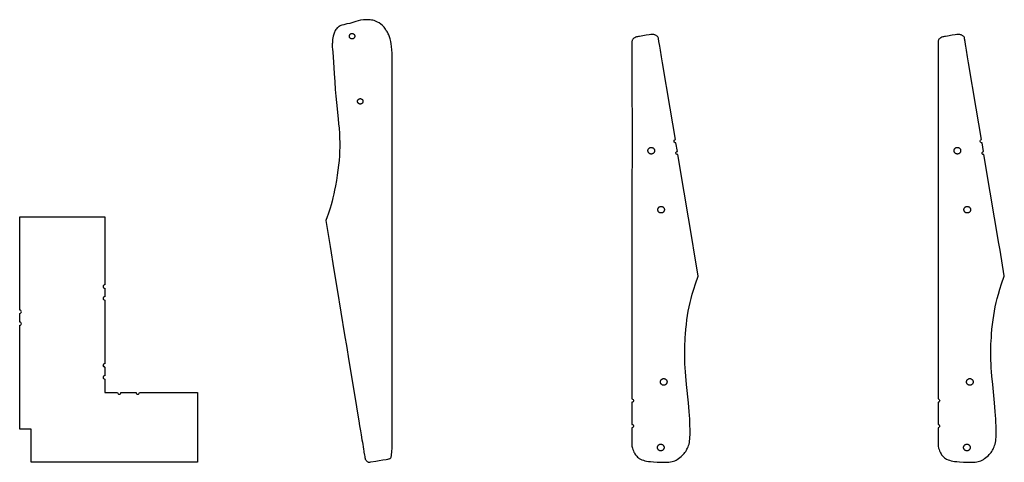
# Model space of a CAD drawing. Header units: millimetres. Extents: x 0 to 2891, y 0 to 5108.
# Tile 2 of 5: x 1385 to 2870, y 0 to 667. Entities that reach past the tile are written whole.
import ezdxf

# ---------------------------------------------------------------- set-up
doc = ezdxf.new("R2010")
doc.units = ezdxf.units.MM
for name, color, linetype in [('PART004', 7, 'Continuous'), ('PART005', 7, 'Continuous'), ('PART006', 7, 'Continuous'), ('PART007', 7, 'Continuous')]:
    doc.layers.add(name, color=color, linetype=linetype)

msp = doc.modelspace()

# ---------------------------------------------------------------- linework, layer by layer
at = {"layer": 'PART004'}
for points in [[(1513.1764, 143.5), (1513.1764, 130.5), (1512.2154, 130.3138), (1511.3996, 129.7728), (1510.854, 128.96), (1510.6623, 128.0001), (1510.854, 127.0401), (1511.3996, 126.2273), (1512.2154, 125.6863), (1513.1764, 125.5001), (1513.1764, 105), (1532.3689, 105), (1532.5592, 104.0433), (1533.1012, 103.2322), (1533.9122, 102.6903), (1534.8689, 102.5), (1535.8256, 102.6903), (1536.6367, 103.2322), (1537.1786, 104.0433), (1537.3689, 105), (1560.3689, 105), (1560.5592, 104.0433), (1561.1012, 103.2322), (1561.9122, 102.6903), (1562.8689, 102.5), (1563.8256, 102.6903), (1564.6367, 103.2322), (1565.1786, 104.0433), (1565.3689, 105), (1652.8689, 105), (1652.8689, 0), (1401.8689, 0), (1401.8689, 50), (1384.8689, 50), (1384.9093, 142.5921), (1384.851, 206.4944), (1385.8077, 206.6858), (1386.6183, 207.2289), (1387.1593, 208.0409), (1387.3483, 208.9982), (1387.1564, 209.9548), (1386.613, 210.7652), (1385.8008, 211.3058), (1384.8435, 211.4944), (1384.8184, 224.5067), (1385.7746, 224.6987), (1386.5845, 225.242), (1387.1249, 226.0537), (1387.3136, 227.0105), (1387.122, 227.9667), (1386.579, 228.7768), (1385.7675, 229.3175), (1384.8108, 229.5067), (1384.8, 288.1978), (1384.8689, 370), (1513.1764, 370), (1513.1764, 309.2487), (1513.1764, 267.5), (1512.2197, 267.3097), (1511.4087, 266.7678), (1510.8667, 265.9568), (1510.6764, 265), (1510.8667, 264.0433), (1511.4087, 263.2323), (1512.2197, 262.6904), (1513.1764, 262.5), (1513.1764, 249.5), (1512.2154, 249.3138), (1511.3996, 248.7728), (1510.854, 247.96), (1510.6623, 247.0001), (1510.854, 246.0401), (1511.3996, 245.2273), (1512.2154, 244.6863), (1513.1764, 244.5001), (1513.1764, 148.5), (1512.2197, 148.3097), (1511.4087, 147.7678), (1510.8667, 146.9568), (1510.6764, 146)], [(1510.8667, 145.0433), (1511.4087, 144.2323), (1512.2197, 143.6904), (1510.6764, 146)]]:
    msp.add_lwpolyline(points, close=True, dxfattribs=at)
at = {"layer": 'PART005'}
for points in [[(1946.3523, 596.6682), (1946.3523, 605.3917), (1946.3523, 611.1785), (1946.3523, 616.8306), (1946.0677, 621.9729), (1945.6066, 626.6673), (1945.1381, 630.8518), (1944.4474, 634.5885), (1943.5781, 638.1905), (1943.0724, 639.8258), (1942.5667, 641.4611), (1941.9808, 642.98), (1941.2966, 644.4806), (1940.6306, 645.8829), (1939.9646, 647.2852), (1939.2184, 648.5709), (1938.3739, 649.8385), (1938.1524, 650.1471), (1936.2625, 653.1712), (1934.2046, 655.9964), (1931.9183, 658.5513), (1929.3434, 660.7645), (1926.9897, 662.2923), (1924.4601, 663.6118), (1919.1076, 665.9036), (1917.0793, 666.3901), (1915.0872, 666.7693), (1913.092, 667.0483), (1910.1535, 667.2569), (1907.0049, 667.2013), (1903.4847, 667.0718), (1898.9658, 666.6018), (1891.8368, 664.4103), (1886.942, 663), (1882.4425, 661.7658), (1878.2926, 660.7973), (1873.5871, 659.7231), (1870.6643, 658.9716), (1869.2731, 658.4865), (1867.8692, 657.877), (1866.755, 657.2218), (1865.6159, 656.5521), (1864.5262, 655.667), (1863.453, 654.7953), (1862.3884, 653.6733), (1861.3691, 652.4687), (1860.511, 651.2214), (1858.8854, 646.7991), (1857.5584, 642.3119), (1856.6842, 637.2201), (1856.2586, 632.0306), (1856.2205, 631.6003), (1856.1032, 628.9346), (1856.1387, 625.992), (1856.3452, 622.6743), (1856.7518, 618.2749), (1858.1019, 603.2703), (1859.1454, 586.0735), (1859.9427, 573.5091), (1860.7186, 562.161), (1861.6258, 551.7525), (1862.5116, 542.5604), (1865.0714, 517.7117), (1865.7464, 510.2094), (1866.3744, 503.512), (1866.8709, 495.875), (1867.1601, 488.8098), (1867.3947, 482.0397), (1867.3782, 475.5282), (1867.2013, 468.7837), (1866.8459, 461.9044), (1866.4104, 454.9087), (1865.698, 447.7601), (1864.727, 440.3603), (1863.694, 432.7456), (1862.4024, 424.8798), (1860.9505, 416.7809), (1859.6812, 410.4446), (1858.4375, 404.5198), (1857.1393, 398.89), (1855.7866, 393.5552), (1854.4156, 388.3187), (1852.9902, 383.3772), (1851.4482, 378.5159), (1849.8699, 373.8513), (1848.4593, 369.9295), (1846.4, 364.5658), (1852.8454, 325.4837), (1858.6556, 290.2528), (1863.5379, 260.6486), (1874.831, 192.1711), (1878.0044, 172.9288), (1880.8365, 155.7563), (1887.2015, 117.1618), (1889.2851, 104.5271), (1891.6776, 90.02), (1893.8475, 77.1014), (1896.2007, 62.5937), (1897.4537, 54.9959), (1898.6583, 47.692), (1899.733, 41.1755), (1900.9547, 33.7673), (1901.541, 30.2121), (1902.1108, 26.7575), (1902.6314, 23.6007), (1903.314, 19.4613), (1903.673, 17.2912), (1903.9714, 15.5147), (1904.7346, 10.9724), (1905.1488, 8.5073), (1905.3805, 7.1285), (1905.579, 5.9468), (1905.9924, 4.8046), (1906.6039, 3.6973), (1907.1609, 2.885), (1907.6996, 2.171), (1908.3367, 1.4753), (1908.9375, 0.9762), (1909.5382, 0.4771), (1910.1026, 0.1746), (1910.9979, 0), (1911.9419, 0.1586), (1912.6337, 0.2748), (1914.5056, 0.5894), (1921.6035, 1.7819), (1927.0267, 2.6931), (1932.1583, 3.5401), (1937.1878, 4.4004), (1940.1476, 4.8977), (1941.2322, 5.0799), (1942.1181, 5.2288), (1942.8767, 5.5216), (1943.5105, 5.9438), (1944.0278, 6.4462), (1944.4467, 6.9305), (1944.8293, 7.6113), (1945.059, 8.5691), (1945.2706, 9.6251), (1945.3731, 11.2712), (1945.735, 15.9143), (1946.3523, 21.9267), (1946.3523, 124.1847), (1946.3523, 199.0381), (1946.3523, 266.728), (1946.3523, 328.6311), (1946.3523, 388.8444), (1946.3523, 445.8564), (1946.3523, 500.5523), (1946.3523, 553.1467), (1946.3523, 576.5997), (1946.3523, 592.8785), (1946.3523, 593.9965)], [(1890.1074, 642.0148), (1890.0607, 641.6602), (1889.9833, 641.311), (1889.8757, 640.9699), (1889.7388, 640.6394), (1889.5737, 640.3222), (1889.3815, 640.0205), (1889.1637, 639.7367), (1888.9221, 639.473), (1888.6584, 639.2314), (1888.3746, 639.0137), (1888.073, 638.8215), (1887.7557, 638.6563), (1887.4252, 638.5194), (1887.0841, 638.4119), (1886.7349, 638.3345), (1886.3803, 638.2878), (1886.023, 638.2722), (1885.6656, 638.2878), (1885.311, 638.3345), (1884.9618, 638.4119), (1884.6207, 638.5194), (1884.2902, 638.6563), (1883.973, 638.8215), (1883.6713, 639.0137), (1883.3875, 639.2314), (1883.1238, 639.473), (1882.8822, 639.7367), (1882.6644, 640.0205), (1882.4723, 640.3222), (1882.3071, 640.6394), (1882.1702, 640.9699), (1882.0627, 641.311), (1881.9852, 641.6602), (1881.9386, 642.0148), (1881.923, 642.3722), (1881.9386, 642.7295), (1881.9852, 643.0841), (1882.0627, 643.4333), (1882.1702, 643.7745), (1882.3071, 644.1049), (1882.4723, 644.4222), (1882.6644, 644.7238), (1882.8822, 645.0076), (1883.1238, 645.2713), (1883.3875, 645.513), (1883.6713, 645.7307), (1883.973, 645.9229), (1884.2902, 646.088), (1884.6207, 646.2249), (1884.9618, 646.3325), (1885.311, 646.4099), (1885.6656, 646.4566), (1886.023, 646.4722), (1886.3803, 646.4566), (1886.7349, 646.4099), (1887.0841, 646.3325), (1887.4252, 646.2249), (1887.7557, 646.088), (1888.073, 645.9229), (1888.3746, 645.7307), (1888.6584, 645.513), (1888.9221, 645.2713), (1889.1637, 645.0076), (1889.3815, 644.7238), (1889.5737, 644.4222), (1889.7388, 644.1049), (1889.8757, 643.7745), (1889.9833, 643.4333), (1890.0607, 643.0841), (1890.1074, 642.7295), (1890.123, 642.3722)], [(1902.4498, 543.7875), (1902.4031, 543.4329), (1902.3257, 543.0837), (1902.2182, 542.7426), (1902.0813, 542.4121), (1901.9161, 542.0948), (1901.7239, 541.7932), (1901.5062, 541.5094), (1901.2646, 541.2457), (1901.0008, 541.0041), (1900.7171, 540.7863), (1900.4154, 540.5941), (1900.0982, 540.429), (1899.7677, 540.2921), (1899.4266, 540.1845), (1899.0774, 540.1071), (1898.7228, 540.0604), (1898.3654, 540.0448), (1898.0081, 540.0604), (1897.6535, 540.1071), (1897.3043, 540.1845), (1896.9631, 540.2921), (1896.6327, 540.429), (1896.3154, 540.5941), (1896.0138, 540.7863), (1895.73, 541.0041), (1895.4663, 541.2457), (1895.2246, 541.5094), (1895.0069, 541.7932), (1894.8147, 542.0948), (1894.6496, 542.4121), (1894.5127, 542.7426), (1894.4051, 543.0837), (1894.3277, 543.4329), (1894.281, 543.7875), (1894.2654, 544.1448), (1894.281, 544.5022), (1894.3277, 544.8568), (1894.4051, 545.206), (1894.5127, 545.5471), (1894.6496, 545.8776), (1894.8147, 546.1948), (1895.0069, 546.4965), (1895.2246, 546.7803), (1895.4663, 547.044), (1895.73, 547.2856), (1896.0138, 547.5034), (1896.3154, 547.6955), (1896.6327, 547.8607), (1896.9631, 547.9976), (1897.3043, 548.1051), (1897.6535, 548.1825), (1898.0081, 548.2292), (1898.3654, 548.2448), (1898.7228, 548.2292), (1899.0774, 548.1825), (1899.4266, 548.1051), (1899.7677, 547.9976), (1900.0982, 547.8607), (1900.4154, 547.6955), (1900.7171, 547.5034), (1901.0008, 547.2856), (1901.2646, 547.044), (1901.5062, 546.7803), (1901.7239, 546.4965), (1901.9161, 546.1948), (1902.0813, 545.8776), (1902.2182, 545.5471), (1902.3257, 545.206), (1902.4031, 544.8568), (1902.4498, 544.5022), (1902.4654, 544.1448)]]:
    msp.add_lwpolyline(points, close=True, dxfattribs=at)
at = {"layer": 'PART006'}
for points in [[(2395.6242, 50.0068), (2395.5573, 54.9073), (2395.3802, 60.1043), (2395.0998, 65.3978), (2394.716, 70.7879), (2394.3186, 76.5777), (2393.1729, 89.6463), (2390.434, 117.169), (2389.1986, 129.9343), (2388.674, 136.5202), (2388.2664, 142.6099), (2387.9655, 148.5031), (2387.7748, 154.0998), (2387.7113, 158.9004), (2387.6478, 163.7011), (2387.6808, 168.605), (2387.7172, 173.4091), (2387.8501, 178.3164), (2388.0796, 183.3272), (2388.4091, 188.3413), (2388.7385, 193.3554), (2389.3894, 200.6818), (2390.147, 207.8118), (2391.0114, 214.7452), (2391.9825, 221.4822), (2393.0604, 228.0227), (2394.3416, 234.4701), (2395.7295, 240.721), (2397.2208, 246.8753), (2399.0914, 253.6429), (2401.2414, 261.0204), (2403.8673, 269.1146), (2407.6834, 280.4511), (2407.956, 281.2609), (2401.5087, 319.6989), (2399.8383, 329.657), (2386.8397, 407.1524), (2377.3313, 463.84), (2376.3434, 463.8521), (2375.4374, 464.2461), (2374.7547, 464.9602), (2374.4019, 465.883), (2374.4342, 466.8705), (2374.8466, 467.7683), (2375.5745, 468.4363), (2376.5043, 468.7701), (2374.3538, 481.5914), (2373.3788, 481.6208), (2372.4892, 482.0211), (2371.8206, 482.7314), (2371.4747, 483.6434), (2371.5041, 484.6184), (2371.9044, 485.508), (2372.6146, 486.1766), (2373.5267, 486.5225), (2365.5846, 533.8718), (2354.0879, 602.4127), (2352.5893, 611.3474), (2352.0023, 614.847), (2351.4666, 618.0404), (2350.9517, 621.11), (2350.4369, 624.1797), (2349.9406, 627.1385), (2349.4468, 629.9706), (2348.7271, 634.373), (2348.4953, 635.7546), (2348.28, 637.0385), (2348.0767, 638.2507), (2347.8898, 639.365), (2347.7313, 640.3099), (2347.263, 641.2027), (2346.7428, 641.7854), (2346.0194, 642.4611), (2345.3028, 642.937), (2344.5828, 643.5128), (2343.6662, 643.9819), (2342.7531, 644.351), (2341.8435, 644.6201), (2340.8338, 644.8859), (2339.8276, 645.0517), (2338.7248, 645.1142), (2337.622, 645.1767), (2336.3391, 645.0414), (2333.9726, 644.6183), (2329.3924, 643.7996), (2322.1814, 642.5106), (2319.4945, 642.0303), (2317.8935, 641.7441), (2316.4873, 641.4927), (2315.1646, 641.2563), (2313.8551, 640.8648), (2312.3798, 640.1141), (2311.1044, 639.3703), (2310.1322, 638.5367), (2309.3599, 637.7099), (2308.8841, 636.9933), (2308.5115, 636.1801), (2308.239, 635.3704), (2308.0731, 634.3641), (2308.0607, 633.3579), (2308.0607, 632.1552), (2308.0607, 628.8571), (2308.0607, 618.1599), (2308.0607, 606.7597), (2308.0607, 596.3521), (2308.0607, 570.1265), (2308.0831, 548.9149), (2308.1372, 520.9005), (2308.1901, 489.9844), (2308, 395.7232), (2308.0607, 334.887), (2308.0607, 268.2473), (2308.0607, 95.4548), (2309.0175, 95.2645), (2309.8285, 94.7226), (2310.3704, 93.9115), (2310.5607, 92.9548), (2310.3704, 91.9981), (2309.8285, 91.187), (2309.0175, 90.6451), (2308.0607, 90.4548), (2308.0607, 85.3558), (2308.0607, 77.8567), (2308.0607, 57.1995), (2309.0175, 57.0092), (2309.8285, 56.4672), (2310.3704, 55.6562), (2310.5607, 54.6995), (2310.3704, 53.7428), (2309.8285, 52.9317), (2309.0175, 52.3898), (2308.0607, 52.1995), (2308.0607, 40.8373), (2308.0607, 24.1334), (2308.886, 21.1522), (2309.561, 19.067), (2310.3926, 17.1851), (2311.0501, 15.5066), (2311.6974, 14.1278), (2312.5446, 12.7559), (2313.3884, 11.4839), (2314.4321, 10.2187), (2315.4724, 9.0534), (2316.6127, 7.8916), (2317.846, 6.933), (2319.1793, 5.9779), (2321.0191, 4.8399), (2323.052, 3.9086), (2325.2814, 3.084), (2327.7038, 2.4661), (2330.2228, 1.9516), (2333.0416, 1.4473), (2336.2534, 1.1565), (2340.5679, 0.8033), (2346.2851, 0.3977), (2350.5962, 0.1444), (2354.5007, 0.0773), (2358.1055, 0), (2361.3036, 0.109), (2363.8987, 0.2975), (2366.3904, 0.5825), (2368.5755, 1.0572), (2370.5574, 1.625), (2372.5324, 2.3927), (2374.5005, 3.3603), (2376.3654, 4.4245), (2378.3234, 5.6919), (2380.178, 7.0558), (2382.0258, 8.6197), (2383.8702, 10.2834), (2385.3217, 11.7337), (2386.6698, 13.2805), (2387.9179, 14.8239), (2389.0627, 16.4638), (2390.1076, 18.1004), (2391.0526, 19.7335), (2391.8975, 21.3632), (2392.6392, 23.0895), (2393.3672, 25.2155), (2394.0918, 27.4415), (2394.6097, 29.8605), (2395.0243, 32.3761), (2395.3321, 35.0882), (2395.5332, 37.9967), (2395.6241, 41.2016), (2395.6912, 45.1062)], [(2342.1235, 469.3142), (2342.0665, 468.8818), (2341.9721, 468.4559), (2341.841, 468.0399), (2341.674, 467.6369), (2341.4726, 467.25), (2341.2383, 466.8821), (2340.9727, 466.5361), (2340.678, 466.2145), (2340.3564, 465.9198), (2340.0104, 465.6543), (2339.6425, 465.4199), (2339.2556, 465.2185), (2338.8526, 465.0515), (2338.4366, 464.9204), (2338.0107, 464.826), (2337.5783, 464.769), (2337.1425, 464.75), (2336.7067, 464.769), (2336.2743, 464.826), (2335.8484, 464.9204), (2335.4324, 465.0515), (2335.0294, 465.2185), (2334.6425, 465.4199), (2334.2746, 465.6543), (2333.9286, 465.9198), (2333.607, 466.2145), (2333.3123, 466.5361), (2333.0467, 466.8821), (2332.8124, 467.25), (2332.611, 467.6369), (2332.444, 468.0399), (2332.3129, 468.4559), (2332.2185, 468.8818), (2332.1615, 469.3142), (2332.1425, 469.75), (2332.1615, 470.1858), (2332.2185, 470.6183), (2332.3129, 471.0441), (2332.444, 471.4601), (2332.611, 471.8631), (2332.8124, 472.25), (2333.0467, 472.6179), (2333.3123, 472.9639), (2333.607, 473.2855), (2333.9286, 473.5802), (2334.2746, 473.8458), (2334.6425, 474.0801), (2335.0294, 474.2815), (2335.4324, 474.4485), (2335.8484, 474.5796), (2336.2743, 474.674), (2336.7067, 474.731), (2337.1425, 474.75), (2337.5783, 474.731), (2338.0107, 474.674), (2338.4366, 474.5796), (2338.8526, 474.4485), (2339.2556, 474.2815), (2339.6425, 474.0801), (2340.0104, 473.8458), (2340.3564, 473.5802), (2340.678, 473.2855), (2340.9727, 472.9639), (2341.2383, 472.6179), (2341.4726, 472.25), (2341.674, 471.8631), (2341.841, 471.4601), (2341.9721, 471.0441), (2342.0665, 470.6183), (2342.1235, 470.1858), (2342.1425, 469.75)], [(2357.0282, 380.4105), (2356.9712, 379.978), (2356.8768, 379.5522), (2356.7457, 379.1362), (2356.5787, 378.7332), (2356.3773, 378.3463), (2356.143, 377.9784), (2355.8774, 377.6323), (2355.5827, 377.3107), (2355.2611, 377.016), (2354.9151, 376.7505), (2354.5472, 376.5161), (2354.1603, 376.3147), (2353.7573, 376.1478), (2353.3413, 376.0166), (2352.9154, 375.9222), (2352.483, 375.8653), (2352.0472, 375.8463), (2351.6114, 375.8653), (2351.179, 375.9222), (2350.7531, 376.0166), (2350.3371, 376.1478), (2349.9341, 376.3147), (2349.5472, 376.5161), (2349.1793, 376.7505), (2348.8333, 377.016), (2348.5117, 377.3107), (2348.217, 377.6323), (2347.9514, 377.9784), (2347.7171, 378.3463), (2347.5157, 378.7332), (2347.3487, 379.1362), (2347.2176, 379.5522), (2347.1232, 379.978), (2347.0662, 380.4105), (2347.0472, 380.8463), (2347.0662, 381.282), (2347.1232, 381.7145), (2347.2176, 382.1404), (2347.3487, 382.5564), (2347.5157, 382.9594), (2347.7171, 383.3463), (2347.9514, 383.7141), (2348.217, 384.0602), (2348.5117, 384.3818), (2348.8333, 384.6765), (2349.1793, 384.942), (2349.5472, 385.1764), (2349.9341, 385.3778), (2350.3371, 385.5447), (2350.7531, 385.6759), (2351.179, 385.7703), (2351.6114, 385.8272), (2352.0472, 385.8463), (2352.483, 385.8272), (2352.9154, 385.7703), (2353.3413, 385.6759), (2353.7573, 385.5447), (2354.1603, 385.3778), (2354.5472, 385.1764), (2354.9151, 384.942), (2355.2611, 384.6765), (2355.5827, 384.3818), (2355.8774, 384.0602), (2356.143, 383.7141), (2356.3773, 383.3463), (2356.5787, 382.9594), (2356.7457, 382.5564), (2356.8768, 382.1404), (2356.9712, 381.7145), (2357.0282, 381.282), (2357.0472, 380.8463)], [(2360.9264, 120.8015), (2360.8694, 120.369), (2360.775, 119.9432), (2360.6438, 119.5272), (2360.4769, 119.1242), (2360.2755, 118.7373), (2360.0411, 118.3694), (2359.7756, 118.0233), (2359.4809, 117.7017), (2359.1593, 117.407), (2358.8133, 117.1415), (2358.4454, 116.9071), (2358.0585, 116.7057), (2357.6555, 116.5388), (2357.2395, 116.4076), (2356.8136, 116.3132), (2356.3812, 116.2563), (2355.9454, 116.2373), (2355.5096, 116.2563), (2355.0771, 116.3132), (2354.6513, 116.4076), (2354.2353, 116.5388), (2353.8323, 116.7057), (2353.4454, 116.9071), (2353.0775, 117.1415), (2352.7314, 117.407), (2352.4099, 117.7017), (2352.1152, 118.0233), (2351.8496, 118.3694), (2351.6153, 118.7373), (2351.4138, 119.1242), (2351.2469, 119.5272), (2351.1158, 119.9432), (2351.0213, 120.369), (2350.9644, 120.8015), (2350.9454, 121.2373), (2350.9644, 121.673), (2351.0213, 122.1055), (2351.1158, 122.5313), (2351.2469, 122.9474), (2351.4138, 123.3503), (2351.6153, 123.7373), (2351.8496, 124.1051), (2352.1152, 124.4512), (2352.4099, 124.7728), (2352.7314, 125.0675), (2353.0775, 125.333), (2353.4454, 125.5674), (2353.8323, 125.7688), (2354.2353, 125.9357), (2354.6513, 126.0669), (2355.0771, 126.1613), (2355.5096, 126.2182), (2355.9454, 126.2373), (2356.3812, 126.2182), (2356.8136, 126.1613), (2357.2395, 126.0669), (2357.6555, 125.9357), (2358.0585, 125.7688), (2358.4454, 125.5674), (2358.8133, 125.333), (2359.1593, 125.0675), (2359.4809, 124.7728), (2359.7756, 124.4512), (2360.0411, 124.1051), (2360.2755, 123.7373), (2360.4769, 123.3503), (2360.6438, 122.9474), (2360.775, 122.5313), (2360.8694, 122.1055), (2360.9264, 121.673), (2360.9454, 121.2373)], [(2356.4941, 21.8427), (2356.4372, 21.4103), (2356.3428, 20.9844), (2356.2116, 20.5684), (2356.0447, 20.1654), (2355.8433, 19.7785), (2355.6089, 19.4106), (2355.3433, 19.0646), (2355.0487, 18.743), (2354.7271, 18.4483), (2354.381, 18.1828), (2354.0131, 17.9484), (2353.6262, 17.747), (2353.2232, 17.5801), (2352.8072, 17.4489), (2352.3814, 17.3545), (2351.9489, 17.2975), (2351.5131, 17.2785), (2351.0773, 17.2975), (2350.6449, 17.3545), (2350.219, 17.4489), (2349.803, 17.5801), (2349.4, 17.747), (2349.0131, 17.9484), (2348.6452, 18.1828), (2348.2992, 18.4483), (2347.9776, 18.743), (2347.6829, 19.0646), (2347.4174, 19.4106), (2347.183, 19.7785), (2346.9816, 20.1654), (2346.8147, 20.5684), (2346.6835, 20.9844), (2346.5891, 21.4103), (2346.5322, 21.8427), (2346.5131, 22.2785), (2346.5322, 22.7143), (2346.5891, 23.1468), (2346.6835, 23.5726), (2346.8147, 23.9886), (2346.9816, 24.3916), (2347.183, 24.7785), (2347.4174, 25.1464), (2347.6829, 25.4925), (2347.9776, 25.8141), (2348.2992, 26.1087), (2348.6452, 26.3743), (2349.0131, 26.6086), (2349.4, 26.8101), (2349.803, 26.977), (2350.219, 27.1082), (2350.6449, 27.2026), (2351.0773, 27.2595), (2351.5131, 27.2785), (2351.9489, 27.2595), (2352.3814, 27.2026), (2352.8072, 27.1082), (2353.2232, 26.977), (2353.6262, 26.8101), (2354.0131, 26.6086), (2354.381, 26.3743), (2354.7271, 26.1087), (2355.0487, 25.8141), (2355.3433, 25.4925), (2355.6089, 25.1464), (2355.8433, 24.7785), (2356.0447, 24.3916), (2356.2116, 23.9886), (2356.3428, 23.5726), (2356.4372, 23.1468), (2356.4941, 22.7143), (2356.5131, 22.2785)]]:
    msp.add_lwpolyline(points, close=True, dxfattribs=at)
at = {"layer": 'PART007'}
for points in [[(2857.2242, 50.0067), (2857.1573, 54.9072), (2856.9802, 60.1042), (2856.6997, 65.3977), (2856.316, 70.7878), (2855.9186, 76.5776), (2854.7728, 89.6462), (2852.034, 117.1689), (2850.7985, 129.9342), (2850.2739, 136.5202), (2849.8663, 142.6098), (2849.5655, 148.503), (2849.3747, 154.0997), (2849.3112, 158.9004), (2849.2477, 163.701), (2849.2807, 168.605), (2849.3171, 173.409), (2849.4501, 178.3164), (2849.6796, 183.3271), (2850.009, 188.3412), (2850.3385, 193.3553), (2850.9893, 200.6817), (2851.747, 207.8117), (2852.6113, 214.7451), (2853.5825, 221.4821), (2854.6604, 228.0226), (2855.9415, 234.47), (2857.3295, 240.7209), (2858.8207, 246.8752), (2860.6914, 253.6429), (2862.8414, 261.0204), (2865.4672, 269.1145), (2869.2834, 280.451), (2869.556, 281.2608), (2863.1086, 319.6988), (2861.4383, 329.6569), (2848.4397, 407.1523), (2838.9312, 463.8399), (2837.9433, 463.8521), (2837.0373, 464.246), (2836.3546, 464.9601), (2836.0019, 465.883), (2836.0342, 466.8704), (2836.4465, 467.7682), (2837.1744, 468.4362), (2838.1043, 468.77), (2835.9537, 481.5913), (2834.9787, 481.6208), (2834.0892, 482.0211), (2833.4205, 482.7313), (2833.0746, 483.6433), (2833.104, 484.6183), (2833.5043, 485.5079), (2834.2146, 486.1765), (2835.1266, 486.5225), (2827.1845, 533.8718), (2815.6879, 602.4126), (2814.1892, 611.3473), (2813.6022, 614.847), (2813.0666, 618.0403), (2812.5517, 621.11), (2812.0368, 624.1796), (2811.5405, 627.1384), (2811.0467, 629.9705), (2810.327, 634.3729), (2810.0953, 635.7546), (2809.8799, 637.0385), (2809.6766, 638.2506), (2809.4897, 639.365), (2809.3312, 640.3098), (2808.8629, 641.2026), (2808.3428, 641.7853), (2807.6193, 642.461), (2806.9027, 642.9369), (2806.1827, 643.5127), (2805.2662, 643.9818), (2804.3531, 644.3509), (2803.4434, 644.6201), (2802.4338, 644.8858), (2801.4275, 645.0517), (2800.3248, 645.1142), (2799.222, 645.1766), (2797.939, 645.0413), (2795.5725, 644.6183), (2790.9923, 643.7995), (2783.7813, 642.5105), (2781.0945, 642.0302), (2779.4934, 641.744), (2778.0873, 641.4927), (2776.7645, 641.2562), (2775.4551, 640.8647), (2773.9798, 640.1141), (2772.7044, 639.3702), (2771.7322, 638.5366), (2770.9599, 637.7098), (2770.484, 636.9932), (2770.1115, 636.1801), (2769.8389, 635.3703), (2769.6731, 634.3641), (2769.6607, 633.3578), (2769.6607, 632.1551), (2769.6607, 628.857), (2769.6607, 618.1598), (2769.6607, 606.7596), (2769.6607, 596.3521), (2769.6607, 570.1264), (2769.6831, 548.9148), (2769.7371, 520.9004), (2769.79, 489.9843), (2769.6, 395.7232), (2769.6607, 334.8869), (2769.6607, 268.2472), (2769.6607, 95.4547), (2770.6174, 95.2644), (2771.4285, 94.7225), (2771.9704, 93.9114), (2772.1607, 92.9547), (2771.9704, 91.998), (2771.4285, 91.187), (2770.6174, 90.645), (2769.6607, 90.4547), (2769.6607, 85.3557), (2769.6607, 77.8567), (2769.6607, 57.1994), (2770.6174, 57.0091), (2771.4285, 56.4672), (2771.9704, 55.6561), (2772.1607, 54.6994), (2771.9704, 53.7427), (2771.4285, 52.9316), (2770.6174, 52.3897), (2769.6607, 52.1994), (2769.6607, 40.8373), (2769.6607, 24.1333), (2770.486, 21.1521), (2771.1609, 19.0669), (2771.9925, 17.1851), (2772.65, 15.5065), (2773.2974, 14.1277), (2774.1446, 12.7558), (2774.9884, 11.4838), (2776.0321, 10.2186), (2777.0724, 9.0533), (2778.2126, 7.8915), (2779.446, 6.9329), (2780.7793, 5.9778), (2782.6191, 4.8398), (2784.652, 3.9085), (2786.8813, 3.0839), (2789.3038, 2.4661), (2791.8228, 1.9516), (2794.6416, 1.4473), (2797.8534, 1.1565), (2802.1679, 0.8032), (2807.885, 0.3977), (2812.1961, 0.1443), (2816.1007, 0.0773), (2819.7054, 0), (2822.9036, 0.1089), (2825.4986, 0.2974), (2827.9904, 0.5824), (2830.1755, 1.0571), (2832.1573, 1.625), (2834.1323, 2.3927), (2836.1005, 3.3603), (2837.9653, 4.4244), (2839.9233, 5.6918), (2841.7779, 7.0557), (2843.6257, 8.6196), (2845.4702, 10.2834), (2846.9216, 11.7336), (2848.2697, 13.2804), (2849.5179, 14.8238), (2850.6627, 16.4638), (2851.7076, 18.1003), (2852.6525, 19.7334), (2853.4975, 21.3631), (2854.2391, 23.0894), (2854.9672, 25.2154), (2855.6918, 27.4414), (2856.2097, 29.8604), (2856.6243, 32.376), (2856.9321, 35.0881), (2857.1331, 37.9966), (2857.2241, 41.2016), (2857.2911, 45.1061)], [(2803.7234, 469.3142), (2803.6665, 468.8817), (2803.5721, 468.4558), (2803.4409, 468.0398), (2803.274, 467.6368), (2803.0726, 467.2499), (2802.8382, 466.8821), (2802.5727, 466.536), (2802.278, 466.2144), (2801.9564, 465.9197), (2801.6103, 465.6542), (2801.2425, 465.4198), (2800.8555, 465.2184), (2800.4526, 465.0515), (2800.0365, 464.9203), (2799.6107, 464.8259), (2799.1782, 464.769), (2798.7425, 464.7499), (2798.3067, 464.769), (2797.8742, 464.8259), (2797.4484, 464.9203), (2797.0324, 465.0515), (2796.6294, 465.2184), (2796.2425, 465.4198), (2795.8746, 465.6542), (2795.5285, 465.9197), (2795.2069, 466.2144), (2794.9122, 466.536), (2794.6467, 466.8821), (2794.4123, 467.2499), (2794.2109, 467.6368), (2794.044, 468.0398), (2793.9128, 468.4558), (2793.8184, 468.8817), (2793.7615, 469.3142), (2793.7425, 469.7499), (2793.7615, 470.1857), (2793.8184, 470.6182), (2793.9128, 471.044), (2794.044, 471.46), (2794.2109, 471.863), (2794.4123, 472.2499), (2794.6467, 472.6178), (2794.9122, 472.9639), (2795.2069, 473.2855), (2795.5285, 473.5802), (2795.8746, 473.8457), (2796.2425, 474.0801), (2796.6294, 474.2815), (2797.0324, 474.4484), (2797.4484, 474.5796), (2797.8742, 474.674), (2798.3067, 474.7309), (2798.7425, 474.7499), (2799.1782, 474.7309), (2799.6107, 474.674), (2800.0365, 474.5796), (2800.4526, 474.4484), (2800.8555, 474.2815), (2801.2425, 474.0801), (2801.6103, 473.8457), (2801.9564, 473.5802), (2802.278, 473.2855), (2802.5727, 472.9639), (2802.8382, 472.6178), (2803.0726, 472.2499), (2803.274, 471.863), (2803.4409, 471.46), (2803.5721, 471.044), (2803.6665, 470.6182), (2803.7234, 470.1857), (2803.7425, 469.7499)], [(2818.6281, 380.4104), (2818.5712, 379.9779), (2818.4768, 379.5521), (2818.3456, 379.1361), (2818.1787, 378.7331), (2817.9773, 378.3462), (2817.7429, 377.9783), (2817.4774, 377.6323), (2817.1827, 377.3107), (2816.8611, 377.016), (2816.515, 376.7504), (2816.1471, 376.5161), (2815.7602, 376.3147), (2815.3572, 376.1477), (2814.9412, 376.0166), (2814.5154, 375.9222), (2814.0829, 375.8652), (2813.6471, 375.8462), (2813.2114, 375.8652), (2812.7789, 375.9222), (2812.353, 376.0166), (2811.937, 376.1477), (2811.534, 376.3147), (2811.1471, 376.5161), (2810.7793, 376.7504), (2810.4332, 377.016), (2810.1116, 377.3107), (2809.8169, 377.6323), (2809.5514, 377.9783), (2809.317, 378.3462), (2809.1156, 378.7331), (2808.9487, 379.1361), (2808.8175, 379.5521), (2808.7231, 379.9779), (2808.6662, 380.4104), (2808.6471, 380.8462), (2808.6662, 381.282), (2808.7231, 381.7144), (2808.8175, 382.1403), (2808.9487, 382.5563), (2809.1156, 382.9593), (2809.317, 383.3462), (2809.5514, 383.7141), (2809.8169, 384.0601), (2810.1116, 384.3817), (2810.4332, 384.6764), (2810.7793, 384.942), (2811.1471, 385.1763), (2811.534, 385.3777), (2811.937, 385.5447), (2812.353, 385.6758), (2812.7789, 385.7702), (2813.2114, 385.8272), (2813.6471, 385.8462), (2814.0829, 385.8272), (2814.5154, 385.7702), (2814.9412, 385.6758), (2815.3572, 385.5447), (2815.7602, 385.3777), (2816.1471, 385.1763), (2816.515, 384.942), (2816.8611, 384.6764), (2817.1827, 384.3817), (2817.4774, 384.0601), (2817.7429, 383.7141), (2817.9773, 383.3462), (2818.1787, 382.9593), (2818.3456, 382.5563), (2818.4768, 382.1403), (2818.5712, 381.7144), (2818.6281, 381.282), (2818.6471, 380.8462)], [(2822.5263, 120.8014), (2822.4694, 120.3689), (2822.375, 119.9431), (2822.2438, 119.5271), (2822.0769, 119.1241), (2821.8755, 118.7372), (2821.6411, 118.3693), (2821.3756, 118.0232), (2821.0809, 117.7016), (2820.7593, 117.407), (2820.4132, 117.1414), (2820.0453, 116.907), (2819.6584, 116.7056), (2819.2554, 116.5387), (2818.8394, 116.4075), (2818.4136, 116.3131), (2817.9811, 116.2562), (2817.5453, 116.2372), (2817.1096, 116.2562), (2816.6771, 116.3131), (2816.2512, 116.4075), (2815.8352, 116.5387), (2815.4322, 116.7056), (2815.0453, 116.907), (2814.6774, 117.1414), (2814.3314, 117.407), (2814.0098, 117.7016), (2813.7151, 118.0232), (2813.4496, 118.3693), (2813.2152, 118.7372), (2813.0138, 119.1241), (2812.8469, 119.5271), (2812.7157, 119.9431), (2812.6213, 120.3689), (2812.5644, 120.8014), (2812.5453, 121.2372), (2812.5644, 121.673), (2812.6213, 122.1054), (2812.7157, 122.5313), (2812.8469, 122.9473), (2813.0138, 123.3503), (2813.2152, 123.7372), (2813.4496, 124.1051), (2813.7151, 124.4511), (2814.0098, 124.7727), (2814.3314, 125.0674), (2814.6774, 125.3329), (2815.0453, 125.5673), (2815.4322, 125.7687), (2815.8352, 125.9356), (2816.2512, 126.0668), (2816.6771, 126.1612), (2817.1096, 126.2181), (2817.5453, 126.2372), (2817.9811, 126.2181), (2818.4136, 126.1612), (2818.8394, 126.0668), (2819.2554, 125.9356), (2819.6584, 125.7687), (2820.0453, 125.5673), (2820.4132, 125.3329), (2820.7593, 125.0674), (2821.0809, 124.7727), (2821.3756, 124.4511), (2821.6411, 124.1051), (2821.8755, 123.7372), (2822.0769, 123.3503), (2822.2438, 122.9473), (2822.375, 122.5313), (2822.4694, 122.1054), (2822.5263, 121.673), (2822.5453, 121.2372)], [(2818.094, 21.8427), (2818.0371, 21.4102), (2817.9427, 20.9844), (2817.8115, 20.5683), (2817.6446, 20.1654), (2817.4432, 19.7784), (2817.2088, 19.4106), (2816.9433, 19.0645), (2816.6486, 18.7429), (2816.327, 18.4482), (2815.981, 18.1827), (2815.6131, 17.9483), (2815.2262, 17.7469), (2814.8232, 17.58), (2814.4072, 17.4488), (2813.9813, 17.3544), (2813.5489, 17.2975), (2813.1131, 17.2784), (2812.6773, 17.2975), (2812.2448, 17.3544), (2811.819, 17.4488), (2811.403, 17.58), (2811, 17.7469), (2810.6131, 17.9483), (2810.2452, 18.1827), (2809.8991, 18.4482), (2809.5775, 18.7429), (2809.2829, 19.0645), (2809.0173, 19.4106), (2808.7829, 19.7784), (2808.5815, 20.1654), (2808.4146, 20.5683), (2808.2834, 20.9844), (2808.189, 21.4102), (2808.1321, 21.8427), (2808.1131, 22.2784), (2808.1321, 22.7142), (2808.189, 23.1467), (2808.2834, 23.5725), (2808.4146, 23.9885), (2808.5815, 24.3915), (2808.7829, 24.7784), (2809.0173, 25.1463), (2809.2829, 25.4924), (2809.5775, 25.814), (2809.8991, 26.1087), (2810.2452, 26.3742), (2810.6131, 26.6086), (2811, 26.81), (2811.403, 26.9769), (2811.819, 27.1081), (2812.2448, 27.2025), (2812.6773, 27.2594), (2813.1131, 27.2784), (2813.5489, 27.2594), (2813.9813, 27.2025), (2814.4072, 27.1081), (2814.8232, 26.9769), (2815.2262, 26.81), (2815.6131, 26.6086), (2815.981, 26.3742), (2816.327, 26.1087), (2816.6486, 25.814), (2816.9433, 25.4924), (2817.2088, 25.1463), (2817.4432, 24.7784), (2817.6446, 24.3915), (2817.8115, 23.9885), (2817.9427, 23.5725), (2818.0371, 23.1467), (2818.094, 22.7142), (2818.1131, 22.2784)]]:
    msp.add_lwpolyline(points, close=True, dxfattribs=at)

doc.saveas('drawing.dxf')
